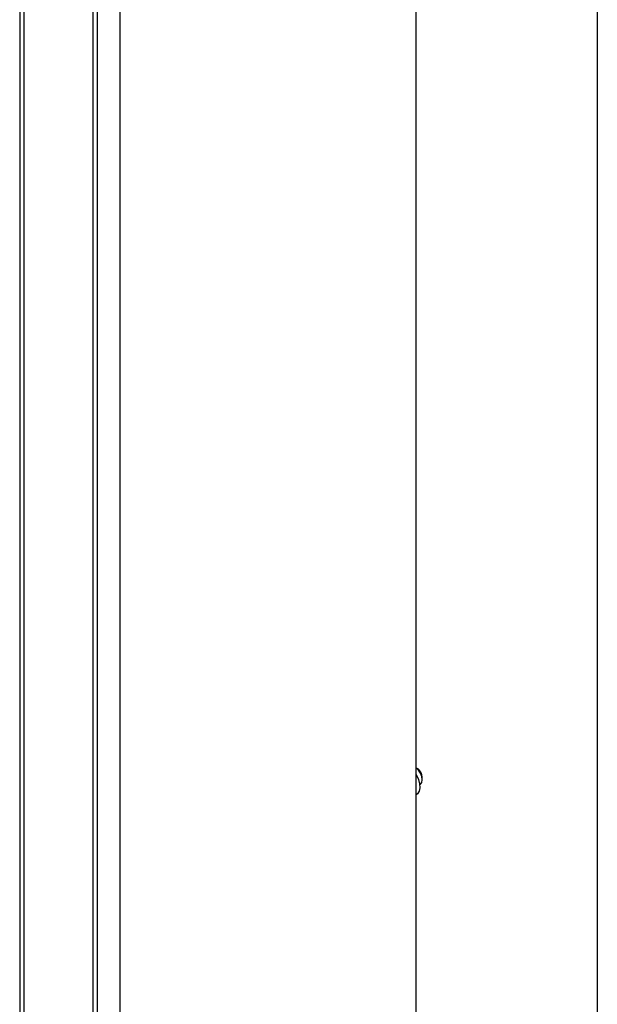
# Model space of a CAD drawing. Header units: millimetres. Extents: x 6 to 273, y 6 to 210.
# Tile 16 of 30: x 256 to 273, y 125 to 153. Entities that reach past the tile are written whole.
import ezdxf

# ---------------------------------------------------------------- set-up
doc = ezdxf.new("R2010")
doc.units = ezdxf.units.MM
doc.layers.add('TEXT', color=140, linetype='Continuous', lineweight=25)

msp = doc.modelspace()

# ---------------------------------------------------------------- linework, layer by layer
for p, q in [((267.8509, 102.7691), (267.8509, 182.7901)), ((259.3656, 97.8706), (259.3656, 177.8916)), ((256.4844, 177.5139), (256.4844, 97.4929)), ((256.6117, 97.4624), (256.6117, 177.4834)), ((258.5839, 177.4834), (258.5839, 97.4624)), ((258.7112, 97.4929), (258.7112, 177.5139)), ((267.9534, 131.1014), (267.9655, 131.1084)), ((268.0277, 131.2458), (268.0277, 131.3274)), ((267.8509, 130.8113), (267.8534, 130.8128))]:
    msp.add_line(p, q)
at = {"flags": 128}
for points in [[(267.9655, 131.1084), (267.9775, 131.1166), (268.0147, 131.169), (268.0277, 131.2458), (268.0147, 131.3374), (267.9775, 131.4328), (267.9206, 131.5204), (267.8509, 131.5894)], [(267.8509, 131.3945), (267.8618, 131.3753), (267.9173, 131.2524), (267.9495, 131.129), (267.9561, 131.0143), (267.9365, 130.9167), (267.8922, 130.8436), (267.8534, 130.8128)]]:
    msp.add_lwpolyline(points, dxfattribs=at)
msp.add_arc((267.7146, 131.3114), 0.3135, 2.93524, 48.67599)
msp.add_open_spline([(267.9216, 131.5468), (267.8981, 131.5612), (267.8745, 131.5753), (267.8509, 131.5894)], degree=3)
at = {"layer": 'TEXT'}
msp.add_line((273.05, 209.55), (273.05, 6.35), dxfattribs=at)

doc.saveas('drawing.dxf')
